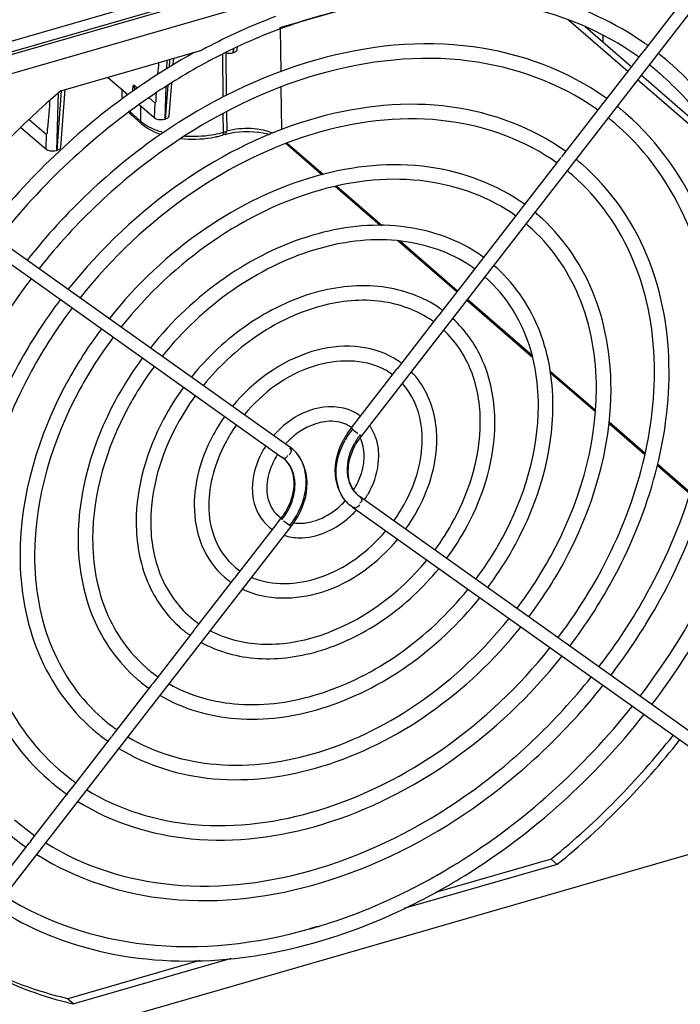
# Model space of a CAD drawing. Header units: inches. Extents: x 0 to 117, y 0 to 83.
# Tile 58 of 66: x 104.88 to 106.49, y 18.3 to 20.7. Entities that reach past the tile are written whole.
import ezdxf

# ---------------------------------------------------------------- set-up
doc = ezdxf.new("R2010")
doc.units = ezdxf.units.IN
doc.header["$LTSCALE"] = 6.431102
doc.header["$MEASUREMENT"] = 0
doc.layers.get('0').update_dxf_attribs({"linetype": 'CONTINUOUS'})

msp = doc.modelspace()

# ---------------------------------------------------------------- linework, layer by layer
at = {"color": 7, "linetype": 'CONTINUOUS'}
for p, q in [((103.661, 20.3014), (107.0538, 21.2808)), ((104.3537, 20.4683), (106.8438, 21.1871)), ((104.357, 20.4761), (106.8471, 21.1949)), ((106.7308, 21.108), (104.4634, 20.4535)), ((106.6257, 20.866), (105.7089, 19.6846)), ((106.6008, 20.8854), (106.3976, 20.6235)), ((105.5101, 20.6789), (105.6841, 20.7291)), ((106.2138, 20.698), (106.3583, 20.5728)), ((105.5131, 20.5719), (105.5116, 20.6756)), ((106.365, 20.5853), (106.2545, 20.6812)), ((106.2969, 20.6615), (106.2971, 20.6543)), ((106.2971, 20.6543), (106.2973, 20.6441)), ((105.3974, 20.6272), (105.3967, 20.6178)), ((105.3967, 20.6178), (105.397, 20.627)), ((105.4065, 20.6259), (105.407, 20.6318)), ((104.9765, 20.5249), (105.3201, 20.6241)), ((105.2512, 20.5961), (105.2516, 20.603)), ((105.3718, 20.5095), (105.3709, 20.6145)), ((105.3782, 20.618), (105.3797, 20.5137)), ((106.3926, 20.617), (106.2973, 20.4942)), ((106.3977, 20.6236), (106.3925, 20.6171)), ((105.2347, 20.5787), (105.2353, 20.5977)), ((105.2416, 20.6001), (105.2402, 20.582)), ((105.2499, 20.5878), (105.2507, 20.5994)), ((105.1393, 20.515), (105.09, 20.5576)), ((106.5289, 20.4431), (106.3906, 20.5631)), ((105.1554, 20.5391), (105.1635, 20.5321)), ((105.1554, 20.5391), (105.1556, 20.5267)), ((105.237, 20.5385), (105.2309, 20.4562)), ((105.2309, 20.4562), (105.2334, 20.5363)), ((105.2407, 20.4644), (105.2467, 20.5444)), ((105.5151, 20.4309), (105.5136, 20.5343)), ((106.3821, 20.5522), (106.5414, 20.4143)), ((104.9774, 20.5248), (104.9667, 20.38)), ((104.9667, 20.38), (104.971, 20.52)), ((104.9765, 20.3881), (104.9869, 20.5279)), ((105.1262, 20.5084), (105.1256, 20.5268)), ((105.1913, 20.508), (105.2051, 20.496)), ((105.1672, 20.4917), (105.204, 20.4599)), ((105.1706, 20.4888), (105.1709, 20.4512)), ((105.2051, 20.496), (105.204, 20.4599)), ((106.2943, 20.4904), (106.1966, 20.3645)), ((106.2969, 20.4946), (106.2939, 20.4908)), ((105.146, 20.4728), (105.1459, 20.4758)), ((105.146, 20.4728), (105.1709, 20.4512)), ((105.174, 20.444), (105.1491, 20.4656)), ((105.3725, 20.4242), (105.3721, 20.4698)), ((105.3803, 20.4741), (105.381, 20.4267)), ((106.3537, 20.4693), (106.3525, 20.4703)), ((104.8792, 20.436), (104.9397, 20.3836)), ((104.8996, 20.4555), (104.9409, 20.4197)), ((104.9409, 20.4197), (104.9397, 20.3836)), ((105.3777, 20.4192), (105.3692, 20.4167)), ((105.3725, 20.4242), (105.381, 20.4267)), ((105.3777, 20.4192), (105.389, 20.422)), ((105.3795, 20.4244), (105.3791, 20.4258)), ((105.4801, 20.4199), (105.4847, 20.4185)), ((105.6121, 20.3205), (105.5245, 20.3964)), ((105.5281, 20.3977), (105.616, 20.3216)), ((106.195, 20.3624), (106.1924, 20.3592)), ((106.1925, 20.3591), (106.0974, 20.2367)), ((104.6273, 20.3029), (105.5344, 19.6577)), ((105.7546, 20.197), (105.6451, 20.2919)), ((105.6491, 20.2928), (105.7597, 20.1971)), ((104.6088, 20.2775), (105.5162, 19.632)), ((106.0924, 20.2302), (105.9949, 20.1045)), ((106.0975, 20.2367), (106.0923, 20.2303)), ((105.9412, 20.0354), (105.7978, 20.1597)), ((105.8039, 20.1588), (105.9433, 20.0381)), ((105.9923, 20.1012), (105.8973, 19.9788)), ((105.9949, 20.1045), (105.9923, 20.1013)), ((106.1265, 19.875), (105.9651, 20.0148)), ((105.9672, 20.0174), (106.1248, 19.8809)), ((105.8973, 19.9788), (105.8921, 19.9724)), ((105.8922, 19.9722), (105.7966, 19.849)), ((105.7948, 19.8467), (105.6971, 19.7208)), ((105.7967, 19.8491), (105.7948, 19.8467)), ((106.1692, 19.8425), (106.2797, 19.7468)), ((106.2793, 19.7427), (106.1698, 19.8375)), ((105.6971, 19.7208), (105.6918, 19.7145)), ((106.3124, 19.7184), (106.4005, 19.6422)), ((105.6921, 19.7143), (105.684, 19.7039)), ((105.6985, 19.6918), (105.6995, 19.6911)), ((105.6995, 19.6911), (105.7, 19.6908)), ((106.3996, 19.6385), (106.312, 19.7144)), ((105.7056, 19.6866), (105.7093, 19.6841)), ((105.5352, 19.6528), (105.534, 19.6527)), ((105.5412, 19.6524), (105.5344, 19.6577)), ((105.5207, 19.6285), (105.5156, 19.6324)), ((105.5288, 19.6359), (105.5292, 19.6373)), ((105.5332, 19.638), (105.5347, 19.6403)), ((106.5096, 19.5432), (106.4299, 19.6123)), ((106.4307, 19.616), (106.5108, 19.5466)), ((105.7061, 19.5355), (105.7011, 19.5395)), ((106.6224, 18.8838), (105.7056, 19.5359)), ((105.6868, 19.5107), (105.6805, 19.5156)), ((106.6041, 18.8581), (105.6873, 19.5103)), ((105.5043, 19.4723), (105.5128, 19.4833)), ((105.5134, 19.4826), (105.5122, 19.4839)), ((105.5156, 19.4805), (105.5134, 19.4826)), ((105.5201, 19.4769), (105.5197, 19.4774)), ((105.5209, 19.4762), (105.5201, 19.4769)), ((105.5227, 19.4747), (105.5209, 19.4762)), ((104.6209, 18.2826), (105.5377, 19.464)), ((105.4041, 19.3432), (105.5009, 19.4679)), ((105.5332, 19.4669), (105.5227, 19.4747)), ((105.3041, 19.2143), (105.4006, 19.3388)), ((105.4039, 19.3434), (105.4003, 19.339)), ((105.3037, 19.2147), (105.3006, 19.2109)), ((105.2043, 19.0857), (105.3011, 19.2105)), ((105.1039, 18.9564), (105.1992, 19.0792)), ((105.2044, 19.0858), (105.1991, 19.0793)), ((105.0039, 18.8275), (105.101, 18.9526)), ((105.1036, 18.9568), (105.1005, 18.953)), ((105.0035, 18.8278), (105.0004, 18.824)), ((104.9035, 18.6981), (105.0009, 18.8236)), ((106.799, 18.7495), (104.3952, 18.0556)), ((104.8041, 18.57), (104.8991, 18.6924)), ((104.9017, 18.6957), (104.8991, 18.6924)), ((104.9036, 18.6982), (104.9017, 18.6957)), ((106.1862, 18.6408), (105.8127, 18.533)), ((106.1715, 18.6536), (105.8892, 18.5721)), ((106.1738, 18.6555), (106.1715, 18.6536)), ((106.1862, 18.6408), (106.1715, 18.6536)), ((105.6022, 18.4893), (105.5826, 18.4836)), ((105.3149, 18.4063), (104.9932, 18.3135)), ((105.3912, 18.4113), (105.008, 18.3007)), ((104.9932, 18.3135), (105.008, 18.3007))]:
    msp.add_line(p, q, dxfattribs=at)
for points in [[(105.389, 20.422), (105.4, 20.424), (105.4116, 20.4253)], [(105.4116, 20.4253), (105.4234, 20.426), (105.4353, 20.4261), (105.4471, 20.4255), (105.4586, 20.4242), (105.4696, 20.4223), (105.4801, 20.4199)]]:
    msp.add_lwpolyline(points, dxfattribs=at)
for centre, radius, start, end in [((106.0099, 19.3474), 1.4511, 110.5975, 117.9355), ((106.0026, 19.3548), 1.4095, 110.4002, 117.7917), ((106.0399, 19.2877), 1.5178, 117.8792, 118.3091), ((105.9666, 20.022), 0.7549, 54.3459, 55.1061), ((106.0442, 19.2726), 1.537, 118.7971, 119.4938), ((105.9662, 20.0214), 0.7202, 54.4417, 56.018), ((105.9706, 20.0272), 0.7483, 49.0901, 51.9347), ((99.8927, 21.0002), 5.3382, 355.3287, 355.6343), ((106.0358, 19.2883), 1.4838, 117.73, 118.1708), ((105.9701, 20.0267), 0.7136, 49.085, 51.9202), ((105.9629, 20.0193), 0.7239, 36.8481, 49.0446), ((106.237, 19.0417), 1.9465, 130.3606, 141.7856), ((105.1744, 20.51), 0.0482, 181.8924, 185.4963), ((100.2054, 20.8774), 4.7594, 355.344, 355.4683), ((105.9225, 19.9717), 0.6584, 49.2281, 51.5553), ((105.2, 20.5254), 0.0785, 222.1529, 224.7611), ((105.1994, 20.5349), 0.0819, 227.489, 229.2401), ((105.2057, 20.5312), 0.0866, 224.7938, 229.1688), ((105.9215, 19.9703), 0.6247, 54.4128, 54.8763), ((105.9225, 19.9717), 0.623, 49.0906, 51.5216), ((105.303, 20.6517), 0.2442, 279.2378, 282.5321), ((105.3083, 20.6282), 0.2201, 282.519, 286.0795), ((105.3119, 20.6328), 0.2172, 284.8991, 286.2151), ((105.4471, 20.3106), 0.1204, 67.7361, 70.1233), ((106.2222, 20.3519), 0.0279, 150.0356, 152.6198), ((105.8753, 19.9172), 0.5671, 49.1201, 51.0692), ((105.8757, 19.9175), 0.5312, 49.1262, 50.9956), ((105.8287, 19.8633), 0.4749, 49.1194, 50.3893), ((105.8291, 19.8637), 0.439, 49.1265, 50.2447), ((105.7802, 19.8069), 0.386, 54.1003, 56.8767), ((105.7801, 19.8067), 0.3508, 54.2964, 57.9864), ((105.7346, 19.7544), 0.2922, 53.9587, 55.4334), ((105.7344, 19.7541), 0.2571, 54.1952, 56.8624), ((105.6878, 19.7003), 0.2003, 54.1084, 60.0753), ((105.6868, 19.6988), 0.1666, 55.7246, 62.4836), ((105.6885, 19.7014), 0.1636, 53.9711, 55.7031), ((105.6409, 19.6462), 0.1085, 56.5112, 64.0323), ((105.6376, 19.6378), 0.0821, 69.5428, 77.2042), ((105.6399, 19.644), 0.0755, 61.3363, 69.5186), ((105.6413, 19.6469), 0.1077, 52.8601, 56.503), ((105.8395, 19.583), 0.1969, 146.8811, 151.6023), ((105.8474, 19.5764), 0.2033, 142.1776, 151.2858), ((105.8415, 19.5817), 0.1993, 142.1913, 146.8915), ((105.6416, 19.6471), 0.0719, 53.1836, 61.2995), ((105.6667, 19.5357), 0.2279, 137.2217, 138.8482), ((105.6651, 19.5371), 0.1903, 136.4926, 137.247), ((105.664, 19.5383), 0.1887, 127.7215, 136.5105), ((105.8332, 19.5886), 0.161, 146.7307, 151.2997), ((105.8409, 19.5821), 0.1671, 142.1778, 150.946), ((105.835, 19.5874), 0.1631, 143.8639, 146.7401), ((105.8346, 19.5877), 0.1626, 142.1897, 143.8644), ((105.7877, 19.8047), 0.1439, 234.5756, 235.1757), ((105.5056, 19.6588), 0.0345, 327.5341, 332.0842), ((105.4795, 19.5806), 0.0946, 47.1521, 49.291), ((105.4841, 19.5859), 0.0877, 46.9533, 49.2984), ((105.4831, 19.5849), 0.089, 38.6476, 46.9326), ((105.6607, 19.5397), 0.1852, 147.2346, 149.6436), ((105.4751, 19.5755), 0.0699, 46.9328, 49.2997), ((105.4796, 19.5807), 0.063, 46.7698, 49.3185), ((105.5363, 19.6504), 0.182, 327.4268, 334.1632), ((105.7429, 19.5881), 0.0641, 217.3662, 229.2598), ((105.7473, 19.5931), 0.0708, 218.6441, 229.2622), ((105.53, 19.6538), 0.189, 307.7277, 317.7223), ((105.7387, 19.5831), 0.0891, 218.6483, 226.5287), ((105.532, 19.6531), 0.2224, 325.9179, 328.487), ((105.385, 19.5833), 0.1623, 326.5, 335.4126), ((105.3886, 19.5794), 0.161, 326.7307, 331.2997), ((105.5298, 19.654), 0.2247, 309.8612, 317.397), ((105.7377, 19.5821), 0.0877, 226.5467, 229.2992), ((105.7422, 19.5873), 0.0946, 226.9977, 229.2925), ((105.5276, 19.656), 0.2277, 317.3874, 317.9665), ((105.5522, 19.5441), 0.0712, 229.2183, 237.0748), ((105.3801, 19.5863), 0.168, 322.1916, 326.5642), ((105.3874, 19.5801), 0.1624, 322.1891, 322.9695), ((105.3868, 19.5805), 0.163, 322.9702, 326.7406), ((105.3737, 19.5919), 0.2041, 322.1904, 326.7402), ((105.3803, 19.5862), 0.1993, 322.1913, 326.9051), ((105.5527, 19.5448), 0.1075, 229.2042, 235.5994), ((105.5578, 19.4251), 0.0716, 138.5164, 143.0358), ((105.6945, 19.6763), 0.2641, 232.3337, 232.5927), ((105.5587, 19.5642), 0.0925, 260.8957, 264.3395), ((105.5593, 19.5709), 0.0992, 264.3811, 271.1196), ((105.559, 19.5823), 0.1106, 271.1366, 277.3541), ((105.5055, 19.4902), 0.1633, 229.0563, 235.6926), ((105.505, 19.4895), 0.1979, 229.0343, 235.0736), ((105.4587, 19.4361), 0.2551, 229.0786, 235.2953), ((105.4572, 19.4343), 0.2883, 229.0962, 229.4628), ((105.4585, 19.436), 0.2903, 229.4708, 234.933), ((105.4124, 19.3827), 0.3479, 229.1521, 235.1021), ((105.4118, 19.3821), 0.3824, 229.1497, 231.2718), ((105.4129, 19.3835), 0.3842, 231.2739, 234.931), ((105.3656, 19.3287), 0.4398, 229.1289, 233.6541), ((105.3664, 19.3298), 0.4411, 233.6536, 234.7943), ((105.3657, 19.3288), 0.4754, 229.1205, 232.854), ((105.3664, 19.3297), 0.4764, 232.8543, 234.9118), ((104.9449, 20.1607), 1.9431, 309.2294, 321.6343), ((104.9598, 20.1478), 1.9429, 309.14, 321.6895), ((105.319, 19.2749), 0.532, 229.1282, 233.5833), ((105.3191, 19.275), 0.5676, 229.1212, 232.9175), ((105.32, 19.2762), 0.5336, 233.5829, 234.7944), ((105.3199, 19.276), 0.5688, 232.9177, 234.858), ((105.2722, 19.2208), 0.6238, 229.0937, 234.863), ((105.2719, 19.2204), 0.6587, 229.2295, 234.2856), ((105.2722, 19.2209), 0.6593, 234.2867, 234.7255), ((105.2456, 19.6867), 1.2496, 285.6453, 286.5813), ((105.225, 19.2246), 0.949, 255.7136, 256.78)]:
    msp.add_arc(centre, radius, start, end, dxfattribs=at)
for points, knots in [([(106.3985, 20.6412), (106.3281, 20.6902), (106.1652, 20.7663), (105.9875, 20.7875), (105.8971, 20.7864)], [0, 0, 0, 0, 0.486835, 1, 1, 1, 1]), ([(106.3688, 20.6186), (106.2773, 20.6803), (106.0532, 20.7644), (105.8169, 20.7532), (105.6986, 20.7294)], [0, 0, 0, 0, 0.477603, 1, 1, 1, 1]), ([(106.3057, 20.5071), (106.2115, 20.5745), (105.9718, 20.6623), (105.5799, 20.6196), (105.2, 20.4319), (104.9866, 20.2294), (104.8945, 20.1129)], [0, 0, 0, 0, 0.217522, 0.45692, 0.72126, 1, 1, 1, 1]), ([(105.2875, 20.6104), (105.2408, 20.584), (105.0567, 20.4669), (104.8963, 20.3132), (104.7945, 20.184)], [0, 0, 0, 0, 0.245978, 1, 1, 1, 1]), ([(106.2809, 20.4813), (106.1908, 20.5446), (105.9611, 20.6263), (105.5854, 20.5831), (105.2192, 20.401), (105.0128, 20.2051), (104.9234, 20.0923)], [0, 0, 0, 0, 0.21487, 0.453812, 0.719353, 1, 1, 1, 1]), ([(105.3353, 20.5963), (105.2868, 20.5703), (105.095, 20.4535), (104.9284, 20.2963), (104.8234, 20.1635)], [0, 0, 0, 0, 0.245211, 1, 1, 1, 1]), ([(106.7417, 19.9212), (106.7417, 20.0502), (106.6996, 20.3025), (106.551, 20.5145), (106.4607, 20.5928)], [0, 0, 0, 0, 0.51908, 1, 1, 1, 1]), ([(105.2091, 20.5201), (105.2086, 20.5158), (105.2065, 20.5102), (105.2089, 20.4953), (105.2051, 20.496)], [0, 0, 0, 0, 0.526073, 1, 1, 1, 1]), ([(104.9491, 20.4911), (104.9486, 20.4849), (104.9475, 20.4726), (104.946, 20.4548), (104.9441, 20.4381), (104.9431, 20.429), (104.9431, 20.4193), (104.9409, 20.4197)], [0, 0, 0, 0, 0.256978, 0.512202, 0.762185, 0.903172, 1, 1, 1, 1]), ([(106.2067, 20.3774), (106.1258, 20.4356), (105.9201, 20.5115), (105.5835, 20.4757), (105.2572, 20.3151), (105.0737, 20.1416), (104.9946, 20.0417)], [0, 0, 0, 0, 0.21774, 0.457135, 0.72136, 1, 1, 1, 1]), ([(106.1856, 20.3489), (106.1092, 20.4039), (105.9133, 20.4755), (105.5916, 20.4402), (105.2775, 20.2852), (105.1002, 20.1177), (105.0235, 20.0211)], [0, 0, 0, 0, 0.214543, 0.453266, 0.718937, 1, 1, 1, 1]), ([(105.146, 20.4728), (105.146, 20.4714), (105.1464, 20.4687), (105.1476, 20.4661), (105.1485, 20.4651)], [0, 0, 0, 0, 0.510868, 1, 1, 1, 1]), ([(105.204, 20.4599), (105.2055, 20.4586), (105.2138, 20.4543), (105.2239, 20.4542), (105.2309, 20.4562)], [0, 0, 0, 0, 0.210622, 1, 1, 1, 1]), ([(106.6002, 19.8804), (106.6002, 19.9934), (106.5632, 20.2147), (106.4329, 20.4006), (106.3537, 20.4693)], [0, 0, 0, 0, 0.518957, 1, 1, 1, 1]), ([(105.1734, 20.4435), (105.1729, 20.4442), (105.1725, 20.4465), (105.1736, 20.4485), (105.1743, 20.4496)], [0, 0, 0, 0, 0.384262, 1, 1, 1, 1]), ([(105.4881, 20.4237), (105.4823, 20.4258), (105.4568, 20.433), (105.4299, 20.4342), (105.4098, 20.4321)], [0, 0, 0, 0, 0.234307, 1, 1, 1, 1]), ([(106.5647, 19.8804), (106.5647, 19.9887), (106.5298, 20.1998), (106.4057, 20.3773), (106.3305, 20.4425)], [0, 0, 0, 0, 0.52113, 1, 1, 1, 1]), ([(105.3725, 20.4242), (105.3725, 20.4223), (105.3728, 20.4197), (105.3702, 20.4158), (105.3693, 20.4163)], [0, 0, 0, 0, 0.651135, 1, 1, 1, 1]), ([(105.3779, 20.4185), (105.3786, 20.4185), (105.3808, 20.4204), (105.3798, 20.4229), (105.3795, 20.4244)], [0, 0, 0, 0, 0.328306, 1, 1, 1, 1]), ([(104.9397, 20.3836), (104.9412, 20.3823), (104.9496, 20.378), (104.9597, 20.3779), (104.9667, 20.38)], [0, 0, 0, 0, 0.210622, 1, 1, 1, 1]), ([(106.1066, 20.2485), (106.0391, 20.2972), (105.8675, 20.3609), (105.5865, 20.3315), (105.314, 20.1981), (105.1608, 20.0537), (105.0947, 19.9705)], [0, 0, 0, 0, 0.218067, 0.457495, 0.721548, 1, 1, 1, 1]), ([(106.4587, 19.8395), (106.4587, 19.9367), (106.4269, 20.1271), (106.3147, 20.2869), (106.2465, 20.346)], [0, 0, 0, 0, 0.518797, 1, 1, 1, 1]), ([(106.0856, 20.22), (106.0225, 20.2654), (105.8606, 20.3248), (105.5946, 20.296), (105.3344, 20.1682), (105.1873, 20.0298), (105.1236, 19.9499)], [0, 0, 0, 0, 0.214224, 0.452837, 0.718627, 1, 1, 1, 1]), ([(106.4232, 19.8395), (106.4232, 19.932), (106.3935, 20.1122), (106.2875, 20.2636), (106.2233, 20.3192)], [0, 0, 0, 0, 0.521336, 1, 1, 1, 1]), ([(106.388, 19.0505), (106.5259, 19.2312), (106.7232, 19.6235), (106.7172, 20.0762), (106.6468, 20.2618)], [0, 0, 0, 0, 0.533838, 1, 1, 1, 1]), ([(106.3172, 19.7987), (106.3172, 19.88), (106.2905, 20.0392), (106.1966, 20.173), (106.1396, 20.2224)], [0, 0, 0, 0, 0.518563, 1, 1, 1, 1]), ([(105.9911, 20.1302), (105.9361, 20.166), (105.7995, 20.2109), (105.5793, 20.1836), (105.3665, 20.0773), (105.2467, 19.9642), (105.1947, 19.8993)], [0, 0, 0, 0, 0.219004, 0.459128, 0.722737, 1, 1, 1, 1]), ([(106.2817, 19.7987), (106.2817, 19.8752), (106.2571, 20.0244), (106.1694, 20.1497), (106.1163, 20.1957)], [0, 0, 0, 0, 0.521615, 1, 1, 1, 1]), ([(105.9661, 20.1041), (105.9152, 20.1359), (105.7884, 20.1748), (105.5845, 20.1469), (105.3856, 20.0462), (105.2728, 19.9398), (105.2236, 19.8787)], [0, 0, 0, 0, 0.214581, 0.454038, 0.719632, 1, 1, 1, 1]), ([(106.1757, 19.7578), (106.1757, 19.8233), (106.1542, 19.9515), (106.0785, 20.0592), (106.0325, 20.099)], [0, 0, 0, 0, 0.518229, 1, 1, 1, 1]), ([(104.9041, 20.0674), (104.8609, 20.0104), (104.7132, 19.784), (104.6294, 19.5105), (104.6294, 19.3115)], [0, 0, 0, 0, 0.264255, 1, 1, 1, 1]), ([(105.9004, 19.995), (105.8592, 20.0234), (105.7559, 20.0599), (105.5881, 20.0416), (105.4257, 19.9623), (105.3342, 19.8769), (105.2945, 19.8278)], [0, 0, 0, 0, 0.219553, 0.459462, 0.722767, 1, 1, 1, 1]), ([(106.1402, 19.7578), (106.1402, 19.8185), (106.1208, 19.9366), (106.0513, 20.0359), (106.0093, 20.0722)], [0, 0, 0, 0, 0.522052, 1, 1, 1, 1]), ([(104.9753, 20.0167), (104.9376, 19.9667), (104.8083, 19.7676), (104.7355, 19.5273), (104.7355, 19.3523)], [0, 0, 0, 0, 0.263502, 1, 1, 1, 1]), ([(105.8749, 19.9694), (105.8378, 19.9936), (105.7446, 20.0239), (105.5933, 20.005), (105.445, 19.9314), (105.3606, 19.8528), (105.3237, 19.8076)], [0, 0, 0, 0, 0.213523, 0.452456, 0.718459, 1, 1, 1, 1]), ([(105.0042, 19.9962), (104.9675, 19.9476), (104.842, 19.7546), (104.7709, 19.5218), (104.7709, 19.3523)], [0, 0, 0, 0, 0.264309, 1, 1, 1, 1]), ([(106.0342, 19.717), (106.0342, 19.7653), (106.0187, 19.86), (105.9643, 19.9404), (105.9309, 19.9707)], [0, 0, 0, 0, 0.517557, 1, 1, 1, 1]), ([(105.0754, 19.9455), (105.0442, 19.9039), (104.9372, 19.7382), (104.877, 19.5386), (104.877, 19.3932)], [0, 0, 0, 0, 0.263412, 1, 1, 1, 1]), ([(105.9987, 19.717), (105.9987, 19.7602), (105.9854, 19.8441), (105.9381, 19.9158), (105.9091, 19.9426)], [0, 0, 0, 0, 0.522544, 1, 1, 1, 1]), ([(105.1043, 19.925), (105.0741, 19.8848), (104.9709, 19.7253), (104.9124, 19.5331), (104.9124, 19.3932)], [0, 0, 0, 0, 0.264383, 1, 1, 1, 1]), ([(106.4169, 19.03), (106.4679, 19.0969), (106.6429, 19.3635), (106.7417, 19.6862), (106.7417, 19.9212)], [0, 0, 0, 0, 0.263619, 1, 1, 1, 1]), ([(105.7877, 19.8739), (105.7594, 19.8902), (105.6912, 19.9095), (105.5437, 19.8892), (105.4447, 19.8172), (105.3949, 19.7569)], [0, 0, 0, 0, 0.223128, 0.465604, 1, 1, 1, 1]), ([(105.1755, 19.8744), (105.1508, 19.8411), (105.066, 19.7088), (105.0185, 19.5498), (105.0185, 19.434)], [0, 0, 0, 0, 0.263279, 1, 1, 1, 1]), ([(105.7638, 19.8466), (105.7135, 19.8728), (105.5728, 19.8698), (105.4681, 19.7893), (105.4239, 19.7363)], [0, 0, 0, 0, 0.451044, 1, 1, 1, 1]), ([(106.2879, 19.1217), (106.3315, 19.1788), (106.4803, 19.4058), (106.5647, 19.6804), (106.5647, 19.8804)], [0, 0, 0, 0, 0.264264, 1, 1, 1, 1]), ([(106.3168, 19.1011), (106.3613, 19.1597), (106.514, 19.3929), (106.6002, 19.6749), (106.6002, 19.8804)], [0, 0, 0, 0, 0.263574, 1, 1, 1, 1]), ([(105.2043, 19.8538), (105.1807, 19.822), (105.0997, 19.6959), (105.0539, 19.5443), (105.0539, 19.434)], [0, 0, 0, 0, 0.264496, 1, 1, 1, 1]), ([(105.8927, 19.6761), (105.8927, 19.6919), (105.8882, 19.7513), (105.861, 19.8098), (105.8303, 19.841)], [0, 0, 0, 0, 0.265511, 1, 1, 1, 1]), ([(106.1879, 19.1929), (106.2249, 19.2416), (106.3515, 19.4352), (106.4232, 19.6692), (106.4232, 19.8395)], [0, 0, 0, 0, 0.26432, 1, 1, 1, 1]), ([(106.2168, 19.1723), (106.2548, 19.2225), (106.3852, 19.4222), (106.4587, 19.6637), (106.4587, 19.8395)], [0, 0, 0, 0, 0.263514, 1, 1, 1, 1]), ([(105.8572, 19.6761), (105.8572, 19.6894), (105.8537, 19.7382), (105.8326, 19.7865), (105.8083, 19.8127)], [0, 0, 0, 0, 0.270752, 1, 1, 1, 1]), ([(105.2756, 19.8031), (105.2574, 19.7783), (105.1949, 19.6794), (105.16, 19.5611), (105.16, 19.4748)], [0, 0, 0, 0, 0.263056, 1, 1, 1, 1]), ([(106.0878, 19.264), (106.1183, 19.3044), (106.2226, 19.4646), (106.2817, 19.6579), (106.2817, 19.7987)], [0, 0, 0, 0, 0.264397, 1, 1, 1, 1]), ([(106.1167, 19.2435), (106.1482, 19.2853), (106.2563, 19.4516), (106.3172, 19.6524), (106.3172, 19.7987)], [0, 0, 0, 0, 0.263427, 1, 1, 1, 1]), ([(105.3044, 19.7826), (105.2872, 19.7592), (105.2286, 19.6665), (105.1954, 19.5556), (105.1954, 19.4748)], [0, 0, 0, 0, 0.264687, 1, 1, 1, 1]), ([(105.6884, 19.7437), (105.6595, 19.7578), (105.5836, 19.7585), (105.5243, 19.7173), (105.4994, 19.6905)], [0, 0, 0, 0, 0.467315, 1, 1, 1, 1]), ([(105.9877, 19.3352), (106.0118, 19.3672), (106.0938, 19.494), (106.1402, 19.6467), (106.1402, 19.7578)], [0, 0, 0, 0, 0.264515, 1, 1, 1, 1]), ([(106.0166, 19.3147), (106.0416, 19.3481), (106.1275, 19.481), (106.1757, 19.6411), (106.1757, 19.7578)], [0, 0, 0, 0, 0.263299, 1, 1, 1, 1]), ([(105.3757, 19.7319), (105.364, 19.7155), (105.3238, 19.6501), (105.3015, 19.5724), (105.3015, 19.5157)], [0, 0, 0, 0, 0.262596, 1, 1, 1, 1]), ([(105.6558, 19.7179), (105.6476, 19.7197), (105.6094, 19.7227), (105.5718, 19.7055), (105.5485, 19.6875)], [0, 0, 0, 0, 0.221932, 1, 1, 1, 1]), ([(105.8877, 19.4064), (105.9052, 19.43), (105.9649, 19.5233), (105.9987, 19.6354), (105.9987, 19.717)], [0, 0, 0, 0, 0.264715, 1, 1, 1, 1]), ([(105.9165, 19.3859), (105.9351, 19.4109), (105.9986, 19.5104), (106.0342, 19.6299), (106.0342, 19.717)], [0, 0, 0, 0, 0.263086, 1, 1, 1, 1]), ([(105.4046, 19.7114), (105.3939, 19.6963), (105.3574, 19.6371), (105.3369, 19.5668), (105.3369, 19.5157)], [0, 0, 0, 0, 0.265071, 1, 1, 1, 1]), ([(105.6833, 19.7045), (105.6834, 19.704), (105.6853, 19.703), (105.6866, 19.7016), (105.6877, 19.7007)], [0, 0, 0, 0, 0.252322, 1, 1, 1, 1]), ([(105.6777, 19.5181), (105.6585, 19.536), (105.6353, 19.5937), (105.6521, 19.6505), (105.6662, 19.6767)], [0, 0, 0, 0, 0.467804, 1, 1, 1, 1]), ([(105.6691, 19.5274), (105.6544, 19.5458), (105.6396, 19.5993), (105.6559, 19.65), (105.6691, 19.6741)], [0, 0, 0, 0, 0.460714, 1, 1, 1, 1]), ([(105.7876, 19.4776), (105.7986, 19.4928), (105.8361, 19.5527), (105.8572, 19.6241), (105.8572, 19.6761)], [0, 0, 0, 0, 0.265123, 1, 1, 1, 1]), ([(105.8164, 19.4571), (105.8284, 19.4737), (105.8697, 19.5398), (105.8927, 19.6186), (105.8927, 19.6761)], [0, 0, 0, 0, 0.26265, 1, 1, 1, 1]), ([(105.4753, 19.6594), (105.4702, 19.6514), (105.4525, 19.6199), (105.443, 19.5833), (105.443, 19.5565)], [0, 0, 0, 0, 0.261079, 1, 1, 1, 1]), ([(105.5361, 19.6427), (105.5373, 19.6448), (105.5402, 19.6485), (105.5367, 19.6529), (105.5352, 19.6528)], [0, 0, 0, 0, 0.619827, 1, 1, 1, 1]), ([(105.5472, 19.4774), (105.5651, 19.5048), (105.5882, 19.5657), (105.5647, 19.6306), (105.5439, 19.65)], [0, 0, 0, 0, 0.534957, 1, 1, 1, 1]), ([(105.692, 19.5489), (105.6873, 19.5547), (105.671, 19.5833), (105.6737, 19.6194), (105.6818, 19.6429)], [0, 0, 0, 0, 0.231026, 1, 1, 1, 1]), ([(105.5009, 19.6333), (105.4973, 19.6272), (105.4851, 19.6033), (105.4784, 19.5762), (105.4784, 19.5565)], [0, 0, 0, 0, 0.265727, 1, 1, 1, 1]), ([(105.5162, 19.632), (105.518, 19.6307), (105.5236, 19.6287), (105.528, 19.6333), (105.5288, 19.6359)], [0, 0, 0, 0, 0.461512, 1, 1, 1, 1]), ([(105.5325, 19.5158), (105.5415, 19.5354), (105.5514, 19.5751), (105.5354, 19.6148), (105.5227, 19.6266)], [0, 0, 0, 0, 0.554621, 1, 1, 1, 1]), ([(105.54, 19.525), (105.5462, 19.5431), (105.5517, 19.5802), (105.535, 19.6152), (105.5228, 19.6266)], [0, 0, 0, 0, 0.535336, 1, 1, 1, 1]), ([(105.5444, 19.48), (105.561, 19.5055), (105.583, 19.5601), (105.5687, 19.6204), (105.5526, 19.6405)], [0, 0, 0, 0, 0.541793, 1, 1, 1, 1]), ([(105.692, 19.5491), (105.6882, 19.554), (105.6746, 19.5784), (105.6755, 19.6087), (105.681, 19.6293)], [0, 0, 0, 0, 0.224272, 1, 1, 1, 1]), ([(105.7, 19.5711), (105.7026, 19.5764), (105.7112, 19.5967), (105.7158, 19.619), (105.7158, 19.6353)], [0, 0, 0, 0, 0.264371, 1, 1, 1, 1]), ([(105.7216, 19.5368), (105.7263, 19.5445), (105.7425, 19.5749), (105.7512, 19.6098), (105.7512, 19.6353)], [0, 0, 0, 0, 0.260826, 1, 1, 1, 1]), ([(105.443, 19.5565), (105.443, 19.5475), (105.4458, 19.5133), (105.4634, 19.4799), (105.4825, 19.4634)], [0, 0, 0, 0, 0.264409, 1, 1, 1, 1]), ([(105.4784, 19.5565), (105.4784, 19.5498), (105.4803, 19.5256), (105.4924, 19.5016), (105.5057, 19.4902)], [0, 0, 0, 0, 0.277553, 1, 1, 1, 1]), ([(105.7093, 19.5259), (105.7091, 19.5248), (105.7078, 19.5225), (105.7055, 19.5211), (105.7043, 19.5206)], [0, 0, 0, 0, 0.443012, 1, 1, 1, 1]), ([(105.3015, 19.5157), (105.3015, 19.4821), (105.3126, 19.4161), (105.3516, 19.3607), (105.3753, 19.3401)], [0, 0, 0, 0, 0.516616, 1, 1, 1, 1]), ([(105.3369, 19.5157), (105.3369, 19.4869), (105.346, 19.431), (105.3788, 19.384), (105.3985, 19.3669)], [0, 0, 0, 0, 0.524403, 1, 1, 1, 1]), ([(105.5732, 19.4726), (105.5793, 19.4734), (105.6054, 19.4788), (105.6295, 19.4919), (105.6456, 19.5043)], [0, 0, 0, 0, 0.233817, 1, 1, 1, 1]), ([(105.7043, 19.5163), (105.7021, 19.5135), (105.6991, 19.5101), (105.6922, 19.5075), (105.691, 19.5107), (105.6909, 19.512)], [0, 0, 0, 0, 0.585159, 0.788074, 1, 1, 1, 1]), ([(105.16, 19.4748), (105.16, 19.4253), (105.1763, 19.3282), (105.2336, 19.2467), (105.2684, 19.2165)], [0, 0, 0, 0, 0.517675, 1, 1, 1, 1]), ([(105.1954, 19.4748), (105.1954, 19.4301), (105.2097, 19.3432), (105.2607, 19.2701), (105.2916, 19.2433)], [0, 0, 0, 0, 0.522798, 1, 1, 1, 1]), ([(105.5207, 19.4421), (105.5328, 19.4382), (105.587, 19.4301), (105.642, 19.455), (105.6738, 19.4815)], [0, 0, 0, 0, 0.234016, 1, 1, 1, 1]), ([(105.4414, 19.3399), (105.4918, 19.3181), (105.625, 19.3259), (105.7253, 19.4026), (105.7681, 19.4528)], [0, 0, 0, 0, 0.454025, 1, 1, 1, 1]), ([(105.5384, 19.4635), (105.5385, 19.4632), (105.5355, 19.4653), (105.5352, 19.4656), (105.534, 19.4665)], [0, 0, 0, 0, 0.180817, 1, 1, 1, 1]), ([(105.0185, 19.434), (105.0185, 19.3686), (105.04, 19.2403), (105.1157, 19.1326), (105.1617, 19.0928)], [0, 0, 0, 0, 0.518229, 1, 1, 1, 1]), ([(105.0539, 19.434), (105.0539, 19.3733), (105.0734, 19.2552), (105.1428, 19.1559), (105.1849, 19.1196)], [0, 0, 0, 0, 0.522052, 1, 1, 1, 1]), ([(105.4192, 19.3112), (105.4771, 19.283), (105.6322, 19.2861), (105.7489, 19.3748), (105.797, 19.4322)], [0, 0, 0, 0, 0.462495, 1, 1, 1, 1]), ([(104.877, 19.3932), (104.877, 19.3118), (104.9036, 19.1526), (104.9975, 19.0188), (105.0546, 18.9694)], [0, 0, 0, 0, 0.518563, 1, 1, 1, 1]), ([(104.9124, 19.3932), (104.9124, 19.3166), (104.9371, 19.1675), (105.0248, 19.0421), (105.0778, 18.9961)], [0, 0, 0, 0, 0.521615, 1, 1, 1, 1]), ([(105.3406, 19.2099), (105.3783, 19.1901), (105.4694, 19.1681), (105.6672, 19.2004), (105.8003, 19.2991), (105.8682, 19.3816)], [0, 0, 0, 0, 0.216277, 0.457846, 1, 1, 1, 1]), ([(105.3185, 19.1816), (105.3605, 19.1584), (105.4612, 19.1317), (105.6199, 19.1557), (105.7728, 19.2337), (105.8593, 19.3147), (105.8972, 19.361)], [0, 0, 0, 0, 0.220692, 0.461798, 0.724565, 1, 1, 1, 1]), ([(104.7355, 19.3523), (104.7355, 19.2551), (104.7673, 19.0648), (104.8795, 18.9049), (104.9477, 18.8459)], [0, 0, 0, 0, 0.518797, 1, 1, 1, 1]), ([(104.7709, 19.3523), (104.7709, 19.2598), (104.8007, 19.0797), (104.9067, 18.9282), (104.9709, 18.8726)], [0, 0, 0, 0, 0.521336, 1, 1, 1, 1]), ([(105.2401, 19.0805), (105.2913, 19.0512), (105.4166, 19.0172), (105.6159, 19.0475), (105.8099, 19.1471), (105.9201, 19.2509), (105.9683, 19.3104)], [0, 0, 0, 0, 0.215243, 0.455231, 0.720486, 1, 1, 1, 1]), ([(105.2182, 19.0523), (105.2736, 19.0196), (105.4086, 18.9809), (105.623, 19.0115), (105.8297, 19.1167), (105.9464, 19.2268), (105.9973, 19.2898)], [0, 0, 0, 0, 0.219579, 0.460264, 0.723586, 1, 1, 1, 1]), ([(105.1395, 18.9515), (105.204, 18.9127), (105.3635, 18.8664), (105.6185, 18.9032), (105.8666, 19.0299), (106.0071, 19.1629), (106.0684, 19.2392)], [0, 0, 0, 0, 0.215342, 0.455157, 0.720409, 1, 1, 1, 1]), ([(105.118, 18.9231), (105.1868, 18.881), (105.3559, 18.8302), (105.626, 18.8674), (105.8866, 18.9997), (106.0335, 19.1389), (106.0973, 19.2186)], [0, 0, 0, 0, 0.218897, 0.459317, 0.722979, 1, 1, 1, 1]), ([(105.0396, 18.8222), (105.1176, 18.774), (105.3112, 18.7156), (105.6217, 18.7591), (105.9235, 18.913), (106.0942, 19.0751), (106.1685, 19.168)], [0, 0, 0, 0, 0.215448, 0.455173, 0.720407, 1, 1, 1, 1]), ([(105.0178, 18.794), (105.1, 18.7425), (105.3033, 18.6794), (105.6289, 18.7232), (105.9434, 18.8827), (106.1206, 19.051), (106.1974, 19.1474)], [0, 0, 0, 0, 0.218437, 0.458673, 0.722567, 1, 1, 1, 1]), ([(104.9395, 18.6931), (105.0309, 18.6354), (105.2585, 18.5649), (105.6246, 18.6149), (105.9804, 18.796), (106.1813, 18.9871), (106.2686, 19.0968)], [0, 0, 0, 0, 0.21552, 0.455172, 0.720395, 1, 1, 1, 1]), ([(104.9177, 18.665), (105.0133, 18.6039), (105.2507, 18.5287), (105.6319, 18.579), (106.0003, 18.7657), (106.2077, 18.9631), (106.2975, 19.0762)], [0, 0, 0, 0, 0.218104, 0.458207, 0.722269, 1, 1, 1, 1]), ([(105.7805, 18.5565), (105.8363, 18.5822), (106.0583, 18.7024), (106.2502, 18.8763), (106.3686, 19.0256)], [0, 0, 0, 0, 0.243702, 1, 1, 1, 1]), ([(105.7951, 18.5242), (105.8524, 18.5506), (106.0799, 18.6736), (106.2764, 18.852), (106.3975, 19.0051)], [0, 0, 0, 0, 0.244012, 1, 1, 1, 1]), ([(104.8394, 18.5641), (104.9412, 18.4988), (105.1937, 18.4167), (105.4536, 18.4472), (105.5826, 18.4834)], [0, 0, 0, 0, 0.474492, 1, 1, 1, 1]), ([(104.8176, 18.536), (104.8994, 18.483), (105.0917, 18.4064), (105.297, 18.4004), (105.4006, 18.4118)], [0, 0, 0, 0, 0.483451, 1, 1, 1, 1]), ([(105.4006, 18.4118), (105.4335, 18.4154), (105.5691, 18.4364), (105.7007, 18.4808), (105.7951, 18.5242)], [0, 0, 0, 0, 0.241898, 1, 1, 1, 1]), ([(104.7271, 18.4194), (104.747, 18.4065), (104.8297, 18.3575), (104.9207, 18.3227), (104.9908, 18.3049)], [0, 0, 0, 0, 0.246743, 1, 1, 1, 1]), ([(104.9932, 18.3135), (104.9695, 18.319), (104.8775, 18.3444), (104.7894, 18.3843), (104.7289, 18.4217)], [0, 0, 0, 0, 0.254781, 1, 1, 1, 1])]:
    msp.add_open_spline(points, degree=3, knots=knots, dxfattribs=at)
for points in [[(105.6848, 20.7266), (105.6259, 20.7139), (105.5678, 20.6968), (105.5113, 20.6758)], [(105.3967, 20.6178), (105.4008, 20.6189), (105.4062, 20.6217), (105.4065, 20.6259)], [(105.3775, 20.6176), (105.3837, 20.6159), (105.3906, 20.616), (105.3967, 20.6178)], [(105.1518, 20.5241), (105.1525, 20.5292), (105.1514, 20.5424), (105.1554, 20.5391)], [(105.2309, 20.4562), (105.235, 20.4574), (105.2402, 20.4601), (105.2406, 20.4644)], [(105.1709, 20.4512), (105.1736, 20.4489), (105.1764, 20.4467), (105.1793, 20.4447)], [(105.174, 20.444), (105.1768, 20.4416), (105.1798, 20.4393), (105.1829, 20.4372)], [(105.1793, 20.4447), (105.1858, 20.4402), (105.1928, 20.4364), (105.2, 20.4332)], [(105.1829, 20.4372), (105.1895, 20.4326), (105.1967, 20.4288), (105.204, 20.4255)], [(105.2, 20.4332), (105.2088, 20.4292), (105.2179, 20.4261), (105.2272, 20.4235)], [(105.204, 20.4255), (105.2094, 20.4231), (105.2149, 20.4209), (105.2205, 20.4191)], [(105.2691, 20.4088), (105.2933, 20.4062), (105.3181, 20.4068), (105.3422, 20.4107)], [(105.2783, 20.4149), (105.3002, 20.4134), (105.3225, 20.4143), (105.3442, 20.4179)], [(105.3442, 20.4179), (105.3521, 20.4192), (105.36, 20.4208), (105.3677, 20.4229)], [(105.4098, 20.4321), (105.4001, 20.4311), (105.3904, 20.4293), (105.381, 20.4267)], [(104.9667, 20.38), (104.9707, 20.3811), (104.9762, 20.3839), (104.9765, 20.3881)], [(105.6868, 19.7011), (105.6906, 19.6979), (105.6944, 19.6947), (105.6985, 19.6918)], [(105.7436, 19.6811), (105.7404, 19.6902), (105.736, 19.699), (105.7307, 19.707)], [(105.7132, 19.6588), (105.7116, 19.6661), (105.709, 19.6733), (105.7056, 19.68)], [(105.7512, 19.6353), (105.7512, 19.6508), (105.7488, 19.6665), (105.7436, 19.6811)], [(105.681, 19.6293), (105.6841, 19.6411), (105.6889, 19.6526), (105.6948, 19.6633)], [(105.6818, 19.6429), (105.6845, 19.6508), (105.688, 19.6585), (105.692, 19.6659)], [(105.7158, 19.6353), (105.7158, 19.6432), (105.7149, 19.6511), (105.7132, 19.6588)], [(105.5298, 19.5021), (105.5338, 19.5094), (105.5372, 19.5171), (105.54, 19.525)], [(105.7061, 19.5355), (105.7087, 19.5333), (105.7102, 19.5292), (105.7093, 19.5259)], [(105.6022, 18.489), (105.6631, 18.5072), (105.7228, 18.5299), (105.7805, 18.5565)]]:
    msp.add_open_spline(points, degree=3, dxfattribs=at)

doc.saveas('drawing.dxf')
